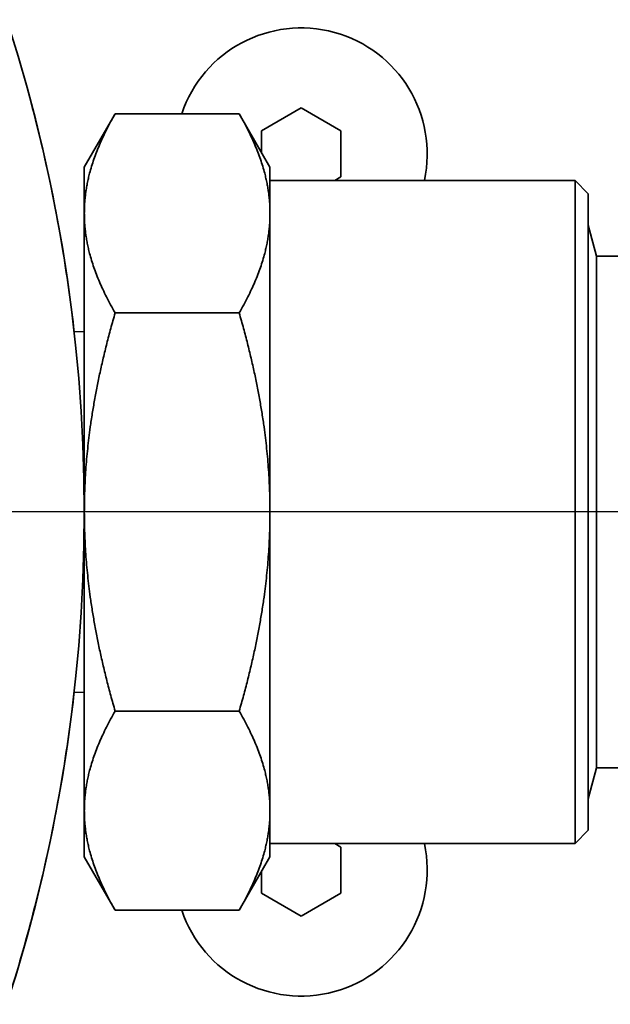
# Model space of a CAD drawing. Header units: millimetres. Extents: x 0 to 7128, y 0 to 5040.
# Tile 51 of 95: x 1245 to 1267, y 2845 to 2882. Entities that reach past the tile are written whole.
import ezdxf

# ---------------------------------------------------------------- set-up
doc = ezdxf.new("R2010")
doc.units = ezdxf.units.MM
doc.header["$LTSCALE"] = 12
doc.linetypes.add('CHAIN', pattern=[0.3543, 0.2362, -0.0295, 0.0591, -0.0295])
doc.linetypes.add('LONG_DASH_DOTTED', pattern=[0.3001, 0.2362, -0.0295, 0.0049, -0.0295])
doc.layers.add('Centro(ISO)', color=7, linetype='LONG_DASH_DOTTED', lineweight=25, true_color=0x0080ff)
doc.layers.add('Spigoli visibili(ISO)', color=7, linetype='Continuous', lineweight=35)

msp = doc.modelspace()

# ---------------------------------------------------------------- linework, layer by layer
at = {"layer": 'Centro(ISO)', "linetype": 'CHAIN', "ltscale": 17.075924}
msp.add_line((1434.7281, 2863.9078), (930.4738, 2863.9078), dxfattribs=at)
at = {"layer": 'Spigoli visibili(ISO)'}
for p, q in [((1253.6778, 2878.2738), (1255.1778, 2879.1398)), ((1255.1778, 2879.1398), (1256.6778, 2878.2738)), ((1247.0028, 2876.9078), (1248.1639, 2878.9189)), ((1252.8417, 2878.9189), (1248.1639, 2878.9189)), ((1254.0028, 2876.9078), (1252.8417, 2878.9189)), ((1253.6778, 2877.4707), (1253.6778, 2878.2738)), ((1256.6778, 2878.2738), (1256.6778, 2876.5418)), ((1247.0028, 2876.9078), (1247.0028, 2875.1661)), ((1254.0028, 2875.1661), (1254.0028, 2876.9078)), ((1254.0028, 2876.4078), (1265.5028, 2876.4078)), ((1256.6778, 2876.5418), (1256.4458, 2876.4078)), ((1265.5028, 2876.4078), (1265.5028, 2851.4078)), ((1266.0028, 2875.9078), (1265.5028, 2876.4078)), ((1266.0028, 2851.9078), (1266.0028, 2875.9078)), ((1247.0028, 2875.1661), (1247.0028, 2863.9078)), ((1254.0028, 2863.9078), (1254.0028, 2875.1661)), ((1266.315, 2873.5578), (1266.0028, 2874.723)), ((1266.315, 2854.2578), (1266.315, 2873.5578)), ((1280.8504, 2873.5578), (1266.315, 2873.5578)), ((1252.8417, 2871.4133), (1248.1639, 2871.4133)), ((1246.6193, 2870.6989), (1247.0028, 2870.7109)), ((1247.0028, 2863.9078), (1247.0028, 2852.6495)), ((1254.0028, 2852.6495), (1254.0028, 2863.9078)), ((1246.6193, 2857.1166), (1247.0028, 2857.1046)), ((1252.8417, 2856.4022), (1248.1639, 2856.4022)), ((1266.315, 2854.2578), (1266.0028, 2853.0926)), ((1271.2004, 2854.2578), (1266.315, 2854.2578)), ((1247.0028, 2852.6495), (1247.0028, 2850.9078)), ((1254.0028, 2850.9078), (1254.0028, 2852.6495)), ((1266.0028, 2851.9078), (1265.5028, 2851.4078)), ((1254.0028, 2851.4078), (1265.5028, 2851.4078)), ((1256.4458, 2851.4078), (1256.6778, 2851.2738)), ((1256.6778, 2851.2738), (1256.6778, 2849.5418)), ((1247.0028, 2850.9078), (1248.1639, 2848.8967)), ((1254.0028, 2850.9078), (1252.8417, 2848.8967)), ((1253.6778, 2849.5418), (1253.6778, 2850.3449)), ((1255.1778, 2848.6757), (1253.6778, 2849.5418)), ((1256.6778, 2849.5418), (1255.1778, 2848.6757)), ((1252.8417, 2848.8967), (1248.1639, 2848.8967))]:
    msp.add_line(p, q, dxfattribs=at)
for centre, radius, start, end in [((1186.6778, 2863.9078), 60.325, 285.46601, 74.53399), ((1186.6778, 2863.9078), 60.325, 285.46601, 74.53399), ((1255.1778, 2877.4078), 4.75, 347.8468, 161.45026), ((1255.1778, 2850.4078), 4.75, 198.54974, 12.1532)]:
    msp.add_arc(centre, radius, start, end, dxfattribs=at)
for points, knots in [([(1246.6193, 2870.6989), (1246.5066, 2871.6936), (1246.3692, 2872.6853), (1246.207, 2873.6739), (1245.9422, 2875.2881), (1245.6123, 2876.8889), (1245.2172, 2878.4763), (1245.1463, 2878.7615), (1245.0732, 2879.046), (1244.9982, 2879.33)], [120.6032396, 120.6032396, 120.6032396, 120.6032396, 124.8512527, 124.8512527, 124.8512527, 131.7874334, 131.7874334, 131.7874334, 133.0334513, 133.0334513, 133.0334513, 133.0334513]), ([(1219.9525, 2813.5898), (1220.1349, 2813.7104), (1220.3167, 2813.832), (1220.4978, 2813.9547), (1221.8523, 2814.8718), (1223.1674, 2815.8423), (1224.443, 2816.8664), (1225.7186, 2817.8904), (1226.9505, 2818.9646), (1228.1387, 2820.0889), (1229.3269, 2821.2132), (1230.4675, 2822.3838), (1231.5605, 2823.6009), (1232.6535, 2824.8179), (1233.6953, 2826.0774), (1234.6858, 2827.3791), (1235.6763, 2828.6809), (1236.6123, 2830.0208), (1237.4938, 2831.3987), (1238.3753, 2832.7766), (1239.1994, 2834.1881), (1239.9661, 2835.6331), (1240.7328, 2837.078), (1241.4396, 2838.5518), (1242.0864, 2840.0543), (1242.7332, 2841.5568), (1243.318, 2843.083), (1243.8406, 2844.6331), (1244.3633, 2846.1832), (1244.8222, 2847.7519), (1245.2172, 2849.3392), (1245.6123, 2850.9266), (1245.9422, 2852.5274), (1246.207, 2854.1416), (1246.3692, 2855.1302), (1246.5067, 2856.1219), (1246.6194, 2857.1166)], [26.8170523, 26.8170523, 26.8170523, 26.8170523, 27.7447228, 27.7447228, 27.7447228, 34.6809035, 34.6809035, 34.6809035, 41.6170842, 41.6170842, 41.6170842, 48.5532649, 48.5532649, 48.5532649, 55.4894456, 55.4894456, 55.4894456, 62.4256264, 62.4256264, 62.4256264, 69.3618071, 69.3618071, 69.3618071, 76.2979878, 76.2979878, 76.2979878, 83.2341685, 83.2341685, 83.2341685, 90.1703492, 90.1703492, 90.1703492, 97.1065299, 97.1065299, 97.1065299, 101.3547302, 101.3547302, 101.3547302, 101.3547302])]:
    msp.add_open_spline(points, degree=3, knots=knots, dxfattribs=at)
for points, weights in [([(1248.1639, 2878.9189), (1247.0028, 2876.9078), (1247.0028, 2875.1661)], [1.42287866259, 1.53293871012, 1.53293871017]), ([(1254.0028, 2875.1661), (1254.0028, 2876.9078), (1252.8417, 2878.9189)], [1.53293871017, 1.53293871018, 1.42287866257]), ([(1247.0028, 2875.1661), (1247.0028, 2873.4244), (1248.1639, 2871.4133)], [1.53293871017, 1.53293871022, 1.42287866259]), ([(1252.8417, 2871.4133), (1254.0028, 2873.4244), (1254.0028, 2875.1661)], [1.42287866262, 1.53293871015, 1.53293871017]), ([(1248.1639, 2871.4133), (1247.0028, 2867.3911), (1247.0028, 2863.9078)], [1.42287866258, 1.53293871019, 1.53293871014]), ([(1254.0028, 2863.9078), (1254.0028, 2867.3911), (1252.8417, 2871.4133)], [1.53293871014, 1.53293871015, 1.42287866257]), ([(1247.0028, 2863.9078), (1247.0028, 2860.4244), (1248.1639, 2856.4022)], [1.53293871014, 1.53293871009, 1.42287866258]), ([(1252.8417, 2856.4022), (1254.0028, 2860.4244), (1254.0028, 2863.9078)], [1.42287866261, 1.53293871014, 1.53293871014]), ([(1248.1639, 2856.4022), (1247.0028, 2854.3911), (1247.0028, 2852.6495)], [1.42287866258, 1.53293871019, 1.53293871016]), ([(1254.0028, 2852.6495), (1254.0028, 2854.3911), (1252.8417, 2856.4022)], [1.53293871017, 1.53293871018, 1.42287866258]), ([(1247.0028, 2852.6495), (1247.0028, 2850.9078), (1248.1639, 2848.8967)], [1.53293871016, 1.53293871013, 1.42287866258]), ([(1252.8417, 2848.8967), (1254.0028, 2850.9078), (1254.0028, 2852.6495)], [1.42287866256, 1.53293871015, 1.53293871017])]:
    msp.add_rational_spline(points, weights, degree=2, dxfattribs=at)

doc.saveas('drawing.dxf')
